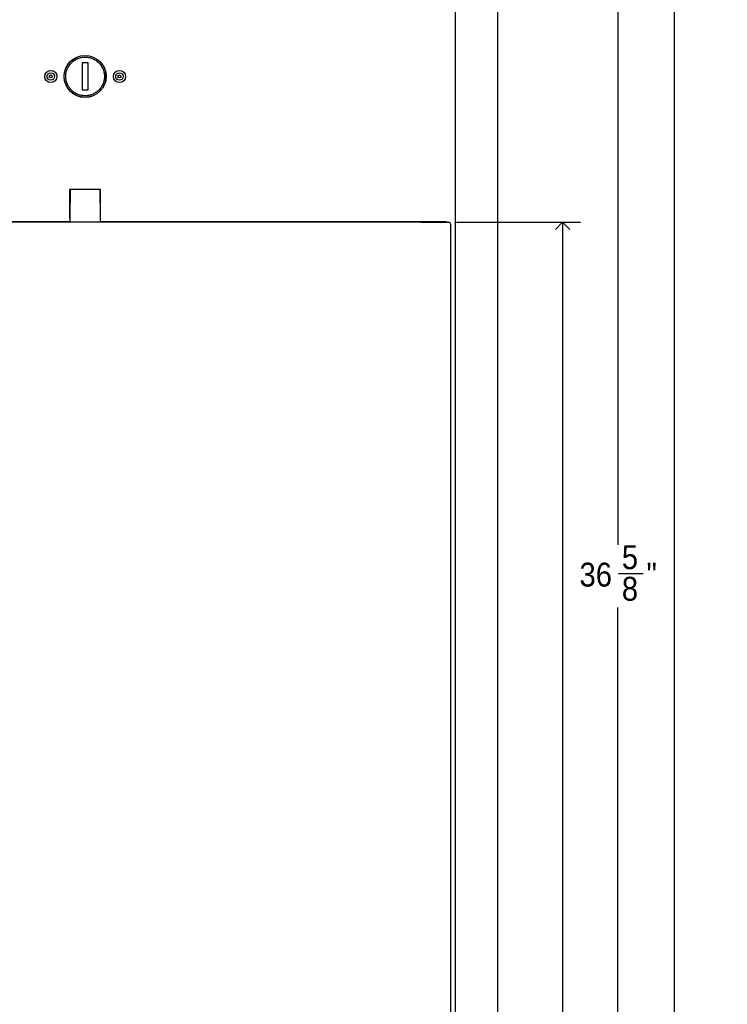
# Model space of a CAD drawing. Header units: inches. Extents: x -3 to 90, y 0 to 120.
# Tile 4 of 20: x 12 to 26, y 20 to 41. Entities that reach past the tile are written whole.
import ezdxf

# ---------------------------------------------------------------- set-up
doc = ezdxf.new("R2010")
doc.units = ezdxf.units.IN
doc.header["$MEASUREMENT"] = 0
doc.linetypes.add('SLD-Solid', pattern=[0])
doc.layers.add('DIMS', color=5, linetype='SLD-Solid')
doc.styles.add('SLDTEXTSTYLE0', font='GOTHIC.TTF', dxfattribs={"width": 0.913})
doc.dimstyles.new('SLDDIMSTYLE1', dxfattribs={"dimtxt": 0.5, "dimasz": 0.3, "dimexe": 0, "dimexo": 0.0625, "dimgap": 0.125, "dimtad": 0, "dimtih": 1, "dimtoh": 1, "dimdec": 6, "dimrnd": 1e-09, "dimzin": 12, "dimdsep": 46, "dimlunit": 5, "dimtxsty": 'SLDTEXTSTYLE0', "dimblk1": 'OPEN90', "dimblk2": 'OPEN90', "dimsah": 1, "dimcen": 0.09, "dimadec": 0, "dimazin": 3, "dimtfac": 1, "dimtofl": 0, "dimtmove": 0, "dimatfit": 3, "dimldrblk": 'OPEN90', "dimfxl": 0, "dimfrac": 2, "dimtolj": 1, "dimtzin": 12, "dimarcsym": 0})

# ---------------------------------------------------------------- blocks, each defined once
blk = doc.blocks.new('_Open90')
at = {"color": 0, "linetype": 'ByBlock', "lineweight": -2}
for p, q in [((0, 0), (-1, 0)), ((-0.5, 0.5), (0, 0)), ((0, 0), (-0.5, -0.5))]:
    blk.add_line(p, q, dxfattribs=at)
blk = doc.blocks.new('_D_1')
at = {"layer": 'DIMS'}
for p, q in [((21.726, 67.013), (25.669, 67.013)), ((25.294, 67.013), (25.294, 52.316)), ((25.117, 51.714), (26.003, 51.714)), ((25.294, 10.954), (25.294, 51.008)), ((21.726, 10.954), (25.669, 10.954))]:
    blk.add_line(p, q, dxfattribs=at)
at = {"layer": 'DIMS', "xscale": 0.3, "yscale": 0.3}
for p, rotation in [((25.294, 67.013, -11.898), 90.00000000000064), ((25.294, 10.954, -11.898), 270.0000000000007)]:
    blk.add_blockref('_Open90', p, dxfattribs=dict(at, rotation=rotation))
at = {"layer": 'DIMS', "char_height": 0.5, "attachment_point": 1, "style": 'SLDTEXTSTYLE0'}
for s, insert in [('1', (25.375, 52.308)), ('56', (24.305, 51.943)), ('"', (26.076, 51.943)), ('16', (25.191, 51.647))]:
    blk.add_mtext(s, dxfattribs=dict(at, insert=insert))
blk = doc.blocks.new('_D_2')
at = {"layer": 'DIMS'}
for p, q in [((20.739, 36.594), (23.329, 36.594)), ((22.954, 36.594), (22.954, 17.879)), ((22.963, 17.276), (23.479, 17.276)), ((22.954, 10.954), (22.954, 16.571)), ((21.726, 10.954), (23.329, 10.954))]:
    blk.add_line(p, q, dxfattribs=at)
at = {"layer": 'DIMS', "xscale": 0.3, "yscale": 0.3}
for p, rotation in [((22.954, 36.594, -11.898), 90.00000000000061), ((22.954, 10.954, -11.898), 270.0000000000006)]:
    blk.add_blockref('_Open90', p, dxfattribs=dict(at, rotation=rotation))
at = {"layer": 'DIMS', "char_height": 0.5, "attachment_point": 1, "style": 'SLDTEXTSTYLE0'}
for s, insert in [('5', (23.036, 17.871)), ('"', (23.552, 17.506)), ('25', (22.151, 17.506)), ('8', (23.036, 17.21))]:
    blk.add_mtext(s, dxfattribs=dict(at, insert=insert))
blk = doc.blocks.new('_D_3')
at = {"layer": 'DIMS'}
for p, q in [((20.728, 47.574), (24.488, 47.574)), ((24.113, 47.574), (24.113, 29.841)), ((24.121, 29.238), (24.637, 29.238)), ((24.113, 10.954), (24.113, 28.533)), ((21.726, 10.954), (24.488, 10.954))]:
    blk.add_line(p, q, dxfattribs=at)
at = {"layer": 'DIMS', "xscale": 0.3, "yscale": 0.3}
for p, rotation in [((24.113, 47.574, -11.898), 90.00000000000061), ((24.113, 10.954, -11.898), 270.0000000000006)]:
    blk.add_blockref('_Open90', p, dxfattribs=dict(at, rotation=rotation))
at = {"layer": 'DIMS', "char_height": 0.5, "attachment_point": 1, "style": 'SLDTEXTSTYLE0'}
for s, insert in [('5', (24.194, 29.833)), ('36', (23.309, 29.468)), ('"', (24.71, 29.468)), ('8', (24.194, 29.172))]:
    blk.add_mtext(s, dxfattribs=dict(at, insert=insert))

msp = doc.modelspace()

# ---------------------------------------------------------------- linework, layer by layer
at = {"color": 7, "linetype": 'SLD-Solid', "lineweight": 25}
for p, q in [((21.5925296, 65.6543936), (21.5925296, 12.3144936)), ((20.7177296, 12.3594936), (20.7177296, 47.7949936)), ((13.0302296, 39.9284212), (12.9052296, 39.9284212)), ((12.9052296, 39.9284212), (12.9052296, 39.3645661)), ((13.0302296, 39.3645661), (13.0302296, 39.9284212)), ((12.9052296, 39.3645661), (13.0302296, 39.3645661)), ((13.2927296, 37.2764936), (12.6427296, 37.2764936)), ((12.6427296, 37.2764936), (12.6427296, 36.6764936)), ((12.6552296, 37.2764936), (12.6552296, 36.9937352)), ((13.2802296, 36.9937352), (13.2802296, 37.2764936)), ((13.2927296, 36.6764936), (13.2927296, 37.2764936)), ((12.6552296, 36.9660224), (12.6552296, 36.9937352)), ((12.6552296, 36.6165709), (12.6552296, 36.9660224)), ((13.2802296, 36.9937352), (13.2802296, 36.9660224)), ((13.2802296, 36.9660224), (13.2802296, 36.6165709)), ((12.6552296, 36.5995334), (5.4052296, 36.5995334)), ((19.9914292, 36.5944807), (5.94403, 36.5944807)), ((12.6427296, 36.6764936), (12.6552296, 36.6764936)), ((12.6552296, 36.5944807), (12.6552296, 36.6165709)), ((13.2802296, 36.6764936), (13.2927296, 36.6764936)), ((13.2802296, 36.6165709), (13.2802296, 36.5944807)), ((20.5302296, 36.5995334), (13.2802296, 36.5995334)), ((19.9914292, 36.5944807), (20.333369, 36.5944807)), ((20.333369, 36.5944807), (20.3522838, 36.5944807)), ((20.3522838, 36.5944807), (20.5726225, 36.5944807)), ((20.5302296, 36.5944807), (20.5302296, 36.5995334)), ((20.5726225, 36.5944807), (20.573369, 36.5944807)), ((20.613369, 36.5544807), (20.613369, 12.3945334))]:
    msp.add_line(p, q, dxfattribs=at)
for centre, radius in [((12.9677296, 39.6464936), 0.44), ((12.9677296, 39.6464936), 0.4375), ((12.2497296, 39.6464936), 0.127), ((12.2497296, 39.6464936), 0.0779372), ((12.2497296, 39.6464936), 0.03125), ((13.6857296, 39.6464936), 0.127), ((13.6857296, 39.6464936), 0.0779372), ((13.6857296, 39.6464936), 0.03125)]:
    msp.add_circle(centre, radius, dxfattribs=at)
msp.add_arc((20.573369, 36.5544807), 0.04, 0, 90, dxfattribs=at)
for points in [[(12.5622296, 39.6464936), (12.5635451, 39.6712257), (12.566255, 39.7221714), (12.5888157, 39.7977464), (12.6262254, 39.8704191), (12.6789691, 39.9352681), (12.7438005, 39.987946), (12.8164777, 40.0255934), (12.8920516, 40.0473205), (12.9677296, 40.0542622), (13.0434076, 40.0473205), (13.1189814, 40.0255934), (13.1916587, 39.987946), (13.25649, 39.9352681), (13.3092338, 39.8704191), (13.3466435, 39.7977464), (13.3692042, 39.7221714), (13.371914, 39.6712257), (13.3732296, 39.6464936)], [(13.3732296, 39.6464936), (13.371914, 39.6217615), (13.3692042, 39.5708159), (13.3466435, 39.4952408), (13.3092338, 39.4225682), (13.25649, 39.3577191), (13.1916587, 39.3050413), (13.1189814, 39.2673938), (13.0434076, 39.2456667), (12.9677296, 39.238725), (12.8920516, 39.2456667), (12.8164777, 39.2673938), (12.7438005, 39.3050413), (12.6789691, 39.3577191), (12.6262254, 39.4225682), (12.5888157, 39.4952408), (12.566255, 39.5708159), (12.5635451, 39.6217615), (12.5622296, 39.6464936)]]:
    msp.add_open_spline(points, degree=3, knots=[0, 0, 0, 0, 0.0582580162, 0.1200056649, 0.1843204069, 0.25, 0.3156795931, 0.3799943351, 0.4417419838, 0.5, 0.5582580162, 0.6200056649, 0.6843204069, 0.75, 0.8156795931, 0.8799943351, 0.9417419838, 1, 1, 1, 1], dxfattribs=at)

# ---------------------------------------------------------------- dimensions: what is measured, and where the dimension line sits
at = {"layer": 'DIMS'}
for base, p1, p2, picture, middle in [((25.2937864, 67.0130936), (21.5592641, 10.9538936), (21.5594641, 67.0130936), '_D_1', (25.2937864, 51.6622619)), ((24.112684, 47.5744936), (21.5592641, 10.9538936), (20.5617296, 47.5744936), '_D_3', (24.112684, 29.186997)), ((22.9543769, 10.9538936), (20.5726225, 36.5944807), (21.5592641, 10.9538936), '_D_2', (22.9543769, 17.2249592))]:
    dim = msp.add_linear_dim(base=base, p1=p1, p2=p2, angle=90, dimstyle='SLDDIMSTYLE1', dxfattribs=at)
    dim.commit()
    dim.dimension.update_dxf_attribs({"geometry": picture, "text_midpoint": middle, "dimtype": 160})

doc.saveas('drawing.dxf')
